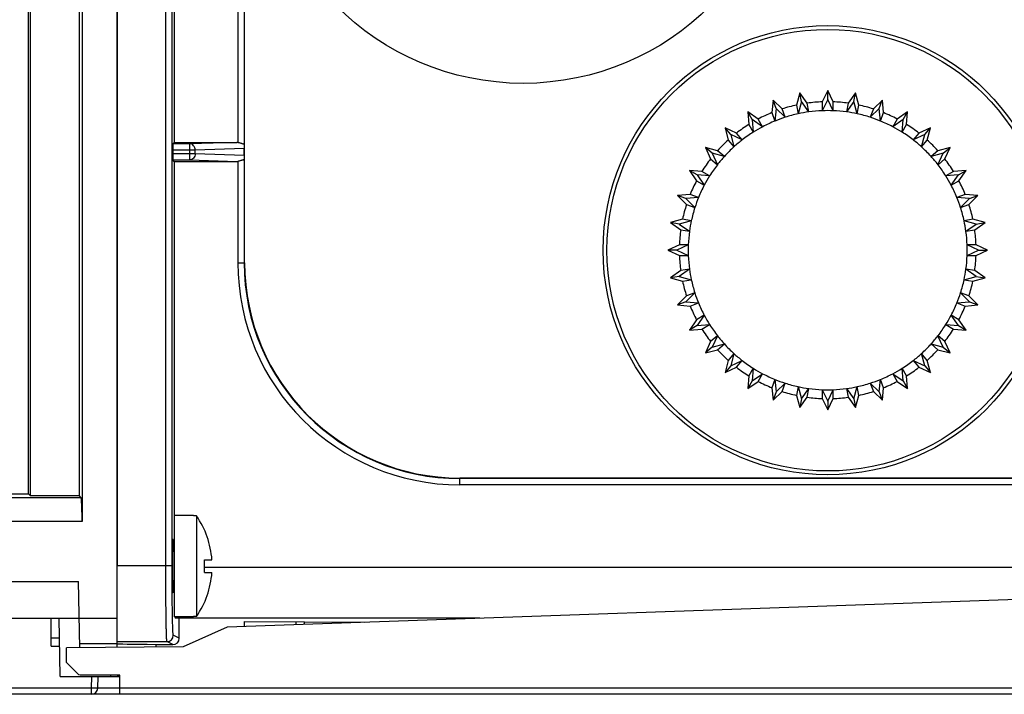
# Model space of a CAD drawing. Header units: millimetres. Extents: x 0 to 1189, y 0 to 841.
# Tile 20 of 67: x 445 to 484, y 670 to 697. Entities that reach past the tile are written whole.
import ezdxf

# ---------------------------------------------------------------- set-up
doc = ezdxf.new("R2010")
doc.units = ezdxf.units.MM
doc.header["$LTSCALE"] = 65.395
doc.layers.get('0').update_dxf_attribs({"linetype": 'CONTINUOUS'})
for name, color, linetype in [('CHAMFERS', 7, 'CONTINUOUS'), ('DATUM_AXIS', 7, 'CONTINUOUS'), ('DRAFTS', 7, 'CONTINUOUS'), ('ROUNDS', 7, 'CONTINUOUS')]:
    doc.layers.add(name, color=color, linetype=linetype)

msp = doc.modelspace()

# ---------------------------------------------------------------- linework, layer by layer
at = {"color": 7, "linetype": 'CONTINUOUS'}
for p, q in [((447.709, 752.0762), (447.709, 676.7754)), ((447.5868, 751.954), (447.5868, 677.7893)), ((445.5868, 677.8592), (445.5868, 750.5092)), ((445.6566, 750.5092), (445.6566, 677.7893)), ((449.0868, 717.2092), (449.0868, 675.0356)), ((475.9937, 693.6585), (475.8622, 693.1796)), ((476.2809, 693.2534), (475.9937, 693.6585)), ((476.0544, 693.3138), (475.9939, 693.6571)), ((477.0868, 693.7542), (476.8742, 693.3053)), ((477.2993, 693.3053), (477.0868, 693.7542)), ((477.0868, 693.4042), (477.0868, 693.7528)), ((478.1799, 693.6585), (477.8926, 693.2534)), ((478.1191, 693.3138), (478.1796, 693.6571)), ((478.3113, 693.1796), (478.1799, 693.6585)), ((474.9338, 693.3745), (474.8875, 692.88)), ((475.287, 693.0255), (474.9338, 693.3745)), ((475.0535, 693.0456), (474.9342, 693.3732)), ((475.0535, 693.0456), (475.0072, 692.5507)), ((475.4071, 692.6962), (475.0535, 693.0456)), ((475.8622, 693.1796), (475.9229, 692.8347)), ((476.0544, 693.3138), (475.9229, 692.8344)), ((476.342, 692.9083), (476.0544, 693.3138)), ((476.3419, 692.9085), (476.2809, 693.2534)), ((477.0868, 693.4042), (476.874, 692.9549)), ((476.8742, 693.3053), (476.8741, 692.9551)), ((477.2996, 692.9549), (477.0868, 693.4042)), ((477.2995, 692.9551), (477.2993, 693.3053)), ((478.1191, 693.3138), (477.8315, 692.9083)), ((477.8926, 693.2534), (477.8317, 692.9085)), ((478.2506, 692.8344), (478.1191, 693.3138)), ((478.2506, 692.8347), (478.3113, 693.1796)), ((479.1201, 693.0456), (478.7664, 692.6962)), ((479.2398, 693.3745), (478.8865, 693.0255)), ((479.1201, 693.0456), (479.2393, 693.3732)), ((479.1664, 692.5507), (479.1201, 693.0456)), ((479.286, 692.88), (479.2398, 693.3745)), ((474.3478, 692.6284), (473.9393, 692.9108)), ((473.9393, 692.9108), (473.9796, 692.4158)), ((474.1143, 692.6077), (473.94, 692.9096)), ((474.8875, 692.88), (475.0072, 692.5509)), ((475.4069, 692.6964), (475.287, 693.0255)), ((478.8865, 693.0255), (478.7666, 692.6964)), ((479.1663, 692.5509), (479.286, 692.88)), ((480.2343, 692.9108), (479.8257, 692.6284)), ((480.0593, 692.6077), (480.2336, 692.9096)), ((480.1939, 692.4158), (480.2343, 692.9108)), ((473.4918, 692.0742), (473.0404, 692.2814)), ((473.0404, 692.2814), (473.1661, 691.8009)), ((473.2654, 692.0133), (473.0413, 692.2803)), ((473.9796, 692.4158), (474.1546, 692.1124)), ((474.5232, 692.325), (474.1143, 692.6077)), ((474.1143, 692.6077), (474.1546, 692.1122)), ((474.523, 692.3251), (474.3478, 692.6284)), ((480.0593, 692.6077), (479.6503, 692.325)), ((479.8257, 692.6284), (479.6505, 692.3251)), ((480.0189, 692.1122), (480.0593, 692.6077)), ((480.0189, 692.1124), (480.1939, 692.4158)), ((481.1331, 692.2814), (480.6817, 692.0742)), ((480.9081, 692.0133), (481.1322, 692.2803)), ((481.0074, 691.8009), (481.1331, 692.2814)), ((473.7172, 691.8059), (473.2654, 692.0133)), ((473.2654, 692.0133), (473.3912, 691.5323)), ((473.717, 691.806), (473.4918, 692.0742)), ((480.9081, 692.0133), (480.4563, 691.8059)), ((480.6817, 692.0742), (480.4565, 691.806)), ((480.7823, 691.5323), (480.9081, 692.0133)), ((451.3368, 691.7092), (451.28, 691.6524)), ((451.3368, 691.7092), (453.8013, 691.7092)), ((472.745, 691.3799), (472.2645, 691.5055)), ((472.2645, 691.5055), (472.4717, 691.0542)), ((472.5326, 691.2805), (472.2656, 691.5046)), ((473.1661, 691.8009), (473.3911, 691.5326)), ((480.7824, 691.5326), (481.0074, 691.8009)), ((481.909, 691.5055), (481.4285, 691.3798)), ((481.6409, 691.2805), (481.9079, 691.5046)), ((481.7018, 691.0542), (481.909, 691.5055)), ((451.2757, 691.4024), (451.2757, 691.2659)), ((454.0868, 691.2071), (454.0868, 691.4613)), ((473.0136, 691.1548), (472.5326, 691.2805)), ((472.5326, 691.2805), (472.74, 690.8287)), ((473.0134, 691.1548), (472.745, 691.3799)), ((481.6409, 691.2805), (481.1599, 691.1548)), ((481.4285, 691.3798), (481.1601, 691.1548)), ((481.4335, 690.8287), (481.6409, 691.2805)), ((451.3368, 690.9592), (451.28, 691.016)), ((451.3368, 690.9592), (453.8013, 690.9592)), ((451.3368, 690.9592), (451.3368, 673.0092)), ((472.4717, 691.0542), (472.7399, 690.8289)), ((481.4336, 690.8289), (481.7018, 691.0542)), ((472.1302, 690.5664), (471.6351, 690.6067)), ((471.6351, 690.6067), (471.9176, 690.1982)), ((471.9383, 690.4317), (471.6364, 690.606)), ((472.4338, 690.3913), (471.9383, 690.4317)), ((471.9383, 690.4317), (472.221, 690.0227)), ((472.4335, 690.3913), (472.1302, 690.5664)), ((482.2353, 690.4317), (481.7398, 690.3913)), ((482.0434, 690.5663), (481.74, 690.3913)), ((481.9526, 690.0227), (482.2353, 690.4317)), ((482.5384, 690.6067), (482.0434, 690.5663)), ((482.2353, 690.4317), (482.5372, 690.606)), ((482.256, 690.1982), (482.5384, 690.6067)), ((471.9176, 690.1982), (472.2208, 690.0229)), ((481.9527, 690.0229), (482.256, 690.1982)), ((471.6659, 689.6584), (471.1714, 689.6122)), ((471.1714, 689.6122), (471.5205, 689.2589)), ((471.5003, 689.4925), (471.1727, 689.6117)), ((471.9951, 689.5388), (471.6659, 689.6584)), ((482.5076, 689.6584), (482.1785, 689.5388)), ((483.0021, 689.6122), (482.5076, 689.6584)), ((482.653, 689.2589), (483.0021, 689.6122)), ((482.6732, 689.4925), (483.0008, 689.6117)), ((471.9953, 689.5388), (471.5003, 689.4925)), ((471.5003, 689.4925), (471.8497, 689.1389)), ((471.5205, 689.2589), (471.8496, 689.139)), ((482.6732, 689.4925), (482.1782, 689.5388)), ((482.3238, 689.1389), (482.6732, 689.4925)), ((482.324, 689.139), (482.653, 689.2589)), ((471.3664, 688.6837), (470.8874, 688.5523)), ((470.8874, 688.5523), (471.2925, 688.265)), ((471.2321, 688.4915), (470.8888, 688.5521)), ((471.7115, 688.6231), (471.2321, 688.4915)), ((471.2321, 688.4915), (471.6376, 688.2039)), ((471.7113, 688.623), (471.3664, 688.6837)), ((482.9414, 688.4915), (482.462, 688.6231)), ((482.8072, 688.6837), (482.4622, 688.623)), ((482.5359, 688.2039), (482.9414, 688.4915)), ((483.2861, 688.5523), (482.8072, 688.6837)), ((482.881, 688.265), (483.2861, 688.5523)), ((482.9414, 688.4915), (483.2847, 688.5521)), ((471.2925, 688.265), (471.6374, 688.2041)), ((482.5361, 688.2041), (482.881, 688.265)), ((471.2406, 687.6718), (470.7918, 687.4592)), ((471.5911, 687.672), (471.1418, 687.4592)), ((471.5909, 687.6719), (471.2406, 687.6718)), ((483.0317, 687.4592), (482.5825, 687.672)), ((482.9329, 687.6718), (482.5827, 687.6719)), ((483.3817, 687.4592), (482.9329, 687.6718)), ((470.7918, 687.4592), (471.2406, 687.2466)), ((471.1418, 687.4592), (470.7932, 687.4592)), ((471.1418, 687.4592), (471.5911, 687.2464)), ((471.2406, 687.2466), (471.5909, 687.2465)), ((482.5825, 687.2464), (483.0317, 687.4592)), ((482.5827, 687.2465), (482.9329, 687.2466)), ((482.9329, 687.2466), (483.3817, 687.4592)), ((483.0317, 687.4592), (483.3803, 687.4592)), ((471.2925, 686.6534), (470.8874, 686.3661)), ((471.6376, 686.7144), (471.2321, 686.4268)), ((471.6374, 686.7143), (471.2925, 686.6534)), ((482.9414, 686.4268), (482.5359, 686.7144)), ((482.881, 686.6534), (482.5361, 686.7143)), ((483.2861, 686.3661), (482.881, 686.6534)), ((470.8874, 686.3661), (471.3664, 686.2347)), ((471.2321, 686.4268), (470.8888, 686.3663)), ((471.2321, 686.4268), (471.7115, 686.2953)), ((471.3664, 686.2347), (471.7113, 686.2954)), ((482.462, 686.2953), (482.9414, 686.4268)), ((482.4622, 686.2954), (482.8072, 686.2347)), ((482.8072, 686.2347), (483.2861, 686.3661)), ((482.9414, 686.4268), (483.2847, 686.3663)), ((471.8497, 685.7795), (471.5003, 685.4259)), ((471.8496, 685.7793), (471.5205, 685.6594)), ((482.6732, 685.4259), (482.3238, 685.7795)), ((482.653, 685.6594), (482.324, 685.7793)), ((471.5205, 685.6594), (471.1714, 685.3062)), ((471.1714, 685.3062), (471.6659, 685.2599)), ((471.5003, 685.4259), (471.1727, 685.3067)), ((471.5003, 685.4259), (471.9953, 685.3796)), ((471.6659, 685.2599), (471.9951, 685.3796)), ((482.1782, 685.3796), (482.6732, 685.4259)), ((482.1785, 685.3796), (482.5076, 685.2599)), ((482.5076, 685.2599), (483.0021, 685.3062)), ((483.0021, 685.3062), (482.653, 685.6594)), ((482.6732, 685.4259), (483.0008, 685.3067)), ((472.2208, 684.8954), (471.9176, 684.7202)), ((472.221, 684.8956), (471.9383, 684.4867)), ((482.2353, 684.4867), (481.9526, 684.8956)), ((482.256, 684.7202), (481.9527, 684.8954)), ((471.9176, 684.7202), (471.6351, 684.3117)), ((471.9383, 684.4867), (472.4338, 684.5271)), ((472.1301, 684.352), (472.4335, 684.527)), ((481.7398, 684.527), (482.2353, 684.4867)), ((481.74, 684.527), (482.0434, 684.352)), ((482.5384, 684.3117), (482.256, 684.7202)), ((471.6351, 684.3117), (472.1301, 684.352)), ((471.9383, 684.4867), (471.6364, 684.3124)), ((482.0434, 684.352), (482.5384, 684.3117)), ((482.2353, 684.4867), (482.5372, 684.3124)), ((472.4717, 683.8642), (472.2645, 683.4128)), ((472.7399, 684.0894), (472.4717, 683.8642)), ((472.74, 684.0896), (472.5326, 683.6378)), ((472.5326, 683.6378), (473.0136, 683.7636)), ((472.745, 683.5385), (473.0134, 683.7636)), ((481.1599, 683.7636), (481.6409, 683.6378)), ((481.1601, 683.7636), (481.4285, 683.5385)), ((481.6409, 683.6378), (481.4335, 684.0896)), ((481.7018, 683.8642), (481.4336, 684.0894)), ((481.909, 683.4128), (481.7018, 683.8642)), ((472.2645, 683.4128), (472.745, 683.5385)), ((472.5326, 683.6378), (472.2656, 683.4137)), ((473.3911, 683.3858), (473.1661, 683.1174)), ((473.3912, 683.386), (473.2654, 682.9051)), ((480.9081, 682.9051), (480.7823, 683.386)), ((481.0074, 683.1174), (480.7824, 683.3858)), ((481.4285, 683.5385), (481.909, 683.4128)), ((481.6409, 683.6378), (481.9079, 683.4137)), ((473.1661, 683.1174), (473.0404, 682.6369)), ((473.2654, 682.9051), (473.7172, 683.1125)), ((473.4918, 682.8441), (473.717, 683.1124)), ((480.4563, 683.1125), (480.9081, 682.9051)), ((480.4565, 683.1124), (480.6817, 682.8441)), ((481.1331, 682.6369), (481.0074, 683.1174)), ((473.0404, 682.6369), (473.4918, 682.8441)), ((473.2654, 682.9051), (473.0413, 682.638)), ((474.1546, 682.8059), (473.9796, 682.5026)), ((474.1546, 682.8062), (474.1143, 682.3107)), ((474.1143, 682.3107), (474.5232, 682.5934)), ((474.3478, 682.29), (474.523, 682.5932)), ((479.6503, 682.5934), (480.0593, 682.3107)), ((479.6505, 682.5932), (479.8257, 682.29)), ((480.0593, 682.3107), (480.0189, 682.8062)), ((480.1939, 682.5026), (480.0189, 682.8059)), ((480.6817, 682.8441), (481.1331, 682.6369)), ((480.9081, 682.9051), (481.1322, 682.638)), ((473.9796, 682.5026), (473.9393, 682.0076)), ((473.9393, 682.0076), (474.3478, 682.29)), ((474.1143, 682.3107), (473.94, 682.0088)), ((475.0072, 682.3675), (474.8875, 682.0383)), ((475.0072, 682.3677), (475.0535, 681.8727)), ((475.0535, 681.8727), (475.4071, 682.2221)), ((475.287, 681.8929), (475.4069, 682.222)), ((478.7664, 682.2221), (479.1201, 681.8727)), ((478.7666, 682.222), (478.8865, 681.8929)), ((479.1201, 681.8727), (479.1664, 682.3677)), ((479.286, 682.0383), (479.1663, 682.3675)), ((479.8257, 682.29), (480.2343, 682.0076)), ((480.0593, 682.3107), (480.2336, 682.0088)), ((480.2343, 682.0076), (480.1939, 682.5026)), ((474.8875, 682.0383), (474.9338, 681.5438)), ((474.9338, 681.5438), (475.287, 681.8929)), ((475.0535, 681.8727), (474.9342, 681.5452)), ((475.9229, 682.0837), (475.8622, 681.7388)), ((475.9229, 682.0839), (476.0544, 681.6045)), ((476.0544, 681.6045), (476.342, 682.01)), ((476.2809, 681.6649), (476.3419, 682.0098)), ((476.874, 681.9635), (477.0868, 681.5142)), ((476.8741, 681.9633), (476.8742, 681.613)), ((477.0868, 681.5142), (477.2996, 681.9635)), ((477.2993, 681.613), (477.2995, 681.9633)), ((477.8315, 682.01), (478.1191, 681.6045)), ((477.8316, 682.0098), (477.8926, 681.6649)), ((478.1191, 681.6045), (478.2506, 682.0839)), ((478.3113, 681.7388), (478.2506, 682.0837)), ((478.8865, 681.8929), (479.2398, 681.5438)), ((479.1201, 681.8727), (479.2393, 681.5452)), ((479.2398, 681.5438), (479.286, 682.0383)), ((475.8622, 681.7388), (475.9937, 681.2598)), ((475.9937, 681.2598), (476.2809, 681.6649)), ((476.0544, 681.6045), (475.9939, 681.2612)), ((476.8742, 681.613), (477.0868, 681.1642)), ((477.0868, 681.1642), (477.2993, 681.613)), ((477.0868, 681.5142), (477.0868, 681.1656)), ((477.8926, 681.6649), (478.1799, 681.2598)), ((478.1191, 681.6045), (478.1796, 681.2612)), ((478.1799, 681.2598), (478.3113, 681.7388)), ((447.6702, 677.7059), (444.3792, 677.7059)), ((444.8026, 677.8592), (445.5868, 677.8592)), ((445.6566, 677.7893), (445.5868, 677.8592)), ((445.6566, 677.7893), (447.5868, 677.7893)), ((447.6702, 677.7059), (447.5868, 677.7893)), ((447.709, 676.7754), (444.8986, 676.7754)), ((452.0868, 677.0092), (451.3368, 677.0092)), ((452.0868, 676.9935), (452.0868, 677.0092)), ((452.209, 676.9935), (452.0868, 676.9935)), ((452.209, 676.9935), (452.209, 673.0249)), ((451.3368, 676.0092), (451.2811, 676.0092)), ((452.52, 675.2592), (452.8189, 675.2592)), ((452.52, 674.7592), (452.8189, 674.7592)), ((506.3368, 674.4592), (453.4154, 672.6111)), ((444.3368, 674.4014), (447.5616, 674.4014)), ((451.3368, 674.0092), (451.2811, 674.0092)), ((369.8368, 672.9592), (447.5868, 672.9592)), ((446.4868, 671.8592), (446.4868, 672.9592)), ((446.8368, 670.6592), (446.7966, 672.9592)), ((452.0868, 673.0092), (451.3368, 673.0092)), ((463.3824, 672.9592), (451.3717, 672.9592)), ((451.5305, 672.169), (451.5305, 672.9592)), ((452.209, 673.0249), (452.0868, 673.0249)), ((452.0868, 673.0092), (452.0868, 673.0249)), ((453.4154, 672.6111), (451.6868, 671.831)), ((454.0868, 672.8338), (458.8415, 672.8006)), ((454.0868, 672.8338), (454.0868, 672.6346)), ((446.4868, 672.184), (446.8101, 672.184)), ((446.4868, 671.8592), (446.8158, 671.8592)), ((451.6868, 671.831), (447.0868, 671.7909)), ((450.6135, 671.9267), (451.2762, 671.9212)), ((446.8368, 670.6592), (449.1868, 670.6592)), ((448.3207, 670.2005), (448.3368, 670.6592)), ((449.0868, 670.7092), (449.1511, 670.7092)), ((449.1868, 669.9592), (449.1868, 670.7092)), ((506.3368, 669.9592), (370.1829, 669.9592))]:
    msp.add_line(p, q, dxfattribs=at)
at = {"color": 9, "linetype": 'CONTINUOUS'}
for p, q in [((451.0012, 675.0355), (451.0012, 717.2259)), ((451.2496, 675.0355), (451.2496, 717.2259)), ((453.8411, 702.9616), (453.8411, 691.7068)), ((454.0911, 702.9914), (454.0911, 691.677)), ((451.9417, 691.6524), (451.28, 691.6524)), ((453.8013, 691.7092), (451.9417, 691.6524)), ((451.9417, 691.016), (451.9417, 691.6524)), ((452.1587, 691.4024), (451.2757, 691.4024)), ((451.2757, 691.2659), (452.1587, 691.2659)), ((454.0868, 691.4613), (452.1587, 691.4024)), ((452.1587, 691.2659), (452.1587, 691.4024)), ((452.1587, 691.2659), (454.0868, 691.2071)), ((451.28, 691.016), (451.9417, 691.016)), ((451.9417, 691.016), (453.8013, 690.9592)), ((453.8411, 690.9616), (453.8411, 686.9592)), ((454.0911, 690.9914), (454.0911, 686.9592)), ((453.8411, 686.9592), (454.1086, 686.9592)), ((462.5868, 678.2135), (462.5868, 678.481)), ((492.0868, 678.4635), (462.5868, 678.4635)), ((492.0868, 678.2135), (462.5868, 678.2135)), ((449.0868, 675.0356), (451.2496, 675.0355)), ((501.8368, 674.9592), (452.526, 674.9592)), ((456.1353, 672.7061), (456.1353, 672.8195)), ((456.4652, 672.7176), (456.4652, 672.8172)), ((451.5305, 672.169), (451.2972, 672.2857)), ((449.0868, 672.0358), (451.0472, 672.0357)), ((451.2762, 671.9212), (451.0472, 672.0357)), ((448.0709, 670.2005), (448.0869, 670.6592)), ((448.8209, 670.7092), (448.8215, 670.6592)), ((448.0709, 670.2005), (370.1829, 670.2005)), ((448.0709, 669.9592), (448.0709, 670.2005)), ((506.3368, 670.2005), (448.3207, 670.2005))]:
    msp.add_line(p, q, dxfattribs=at)
at = {"color": 2, "linetype": 'CONTINUOUS'}
for p, q in [((451.2755, 675.8342), (451.3368, 675.8342)), ((451.2755, 674.1842), (451.3368, 674.1842))]:
    msp.add_line(p, q, dxfattribs=at)
at = {"color": 7, "linetype": 'CONTINUOUS'}
for centre, radius in [((465.0868, 704.4592), 10.425), ((477.0868, 687.4592), 8.85)]:
    msp.add_circle(centre, radius, dxfattribs=at)
at = {"color": 9, "linetype": 'CONTINUOUS'}
msp.add_circle((477.0868, 687.4592), 8.7, dxfattribs=at)
at = {"color": 7, "linetype": 'CONTINUOUS'}
for centre, radius, start, end in [((477.0868, 687.4592), 5.85, 102.08247, 107.9175), ((477.0868, 687.4592), 5.85, 92.08247, 97.9175), ((477.0868, 687.4592), 5.85, 82.08247, 87.9175), ((477.0868, 687.4592), 5.85, 72.08247, 77.9175), ((477.0868, 687.4592), 5.85, 112.08247, 117.9175), ((477.0176, 687.6479), 5.299, 107.6812, 112.29628), ((477.0868, 687.4592), 5.5, 102.21713, 107.77066), ((477.0514, 687.6569), 5.2991, 97.6812, 102.29624), ((477.0868, 687.4592), 5.5, 92.21713, 97.7706), ((477.0863, 687.6599), 5.2992, 87.68121, 92.2962), ((477.0868, 687.4592), 5.5, 82.21713, 87.77055), ((477.1212, 687.6568), 5.2994, 77.68121, 82.29616), ((477.0868, 687.4592), 5.5, 72.21713, 77.77049), ((477.1549, 687.6477), 5.2995, 67.68121, 72.29611), ((477.0868, 687.4592), 5.85, 62.08247, 67.9175), ((477.0868, 687.4592), 5.85, 122.08247, 127.9175), ((476.9858, 687.6331), 5.2989, 117.6812, 122.29632), ((477.0868, 687.4592), 5.5, 112.21713, 117.77071), ((477.0868, 687.4592), 5.5, 62.21713, 67.77042), ((477.1865, 687.6329), 5.2996, 57.68121, 62.29606), ((477.0868, 687.4592), 5.85, 52.08247, 57.9175), ((477.0868, 687.4592), 5.5, 122.21713, 127.77075), ((477.0868, 687.4592), 5.5, 52.21713, 57.77035), ((477.0868, 687.4592), 5.85, 132.08247, 137.9175), ((477.0868, 687.4592), 5.5, 132.21713, 137.7708), ((476.9571, 687.613), 5.2988, 127.6812, 132.29635), ((477.2151, 687.6128), 5.2998, 47.68122, 52.296), ((477.0868, 687.4592), 5.5, 42.21713, 47.77027), ((477.0868, 687.4592), 5.85, 42.08247, 47.9175), ((476.9323, 687.5882), 5.2987, 137.6812, 142.29638), ((477.2397, 687.5881), 5.3, 37.68122, 42.29594), ((477.0868, 687.4592), 5.85, 142.08247, 147.9175), ((477.0868, 687.4592), 5.5, 142.21713, 147.77084), ((477.0868, 687.4592), 5.5, 32.21713, 37.77019), ((477.0868, 687.4592), 5.85, 32.08247, 37.9175), ((476.9122, 687.5595), 5.2986, 147.68119, 152.29641), ((477.2596, 687.5595), 5.3002, 27.68122, 32.29587), ((477.0868, 687.4592), 5.85, 152.08247, 157.9175), ((477.0868, 687.4592), 5.5, 152.21713, 157.77088), ((477.0868, 687.4592), 5.5, 22.21713, 27.77009), ((477.0868, 687.4592), 5.85, 22.08247, 27.9175), ((477.0868, 687.4592), 5.85, 162.08247, 167.9175), ((476.8973, 687.5276), 5.2985, 157.68119, 162.29644), ((477.2742, 687.5279), 5.3004, 17.68123, 22.29579), ((477.0868, 687.4592), 5.85, 12.08247, 17.9175), ((477.0868, 687.4592), 5.5, 162.21713, 167.77091), ((477.0868, 687.4592), 5.5, 12.21713, 17.76999), ((476.8882, 687.4937), 5.2985, 167.68119, 172.29647), ((477.283, 687.4942), 5.3006, 7.68123, 12.29571), ((477.0868, 687.4592), 5.85, 172.08247, 177.9175), ((477.0868, 687.4592), 5.5, 172.21713, 177.77082), ((477.0868, 687.4592), 5.5, 2.21713, 7.76988), ((477.0868, 687.4592), 5.85, 2.08247, 7.9175), ((476.8718, 687.4592), 5.285, 177.68019, 182.31978), ((477.2859, 687.4596), 5.3009, 357.68123, 2.29562), ((477.0868, 687.4592), 5.85, 182.08247, 187.9175), ((477.0868, 687.4592), 5.5, 182.22914, 187.78284), ((477.0868, 687.4592), 5.5, 352.21713, 357.76975), ((477.0868, 687.4592), 5.85, 352.08247, 357.9175), ((476.8995, 687.4262), 5.3099, 187.70347, 192.2965), ((477.2826, 687.4251), 5.3012, 347.68124, 352.29552), ((477.0868, 687.4592), 5.85, 192.08247, 197.9175), ((477.0868, 687.4592), 5.5, 192.21713, 197.78284), ((477.0868, 687.4592), 5.5, 342.21713, 347.76961), ((477.0868, 687.4592), 5.85, 342.08247, 347.9175), ((476.9081, 687.3942), 5.3099, 197.70347, 202.2965), ((477.2734, 687.3917), 5.3015, 337.68125, 342.2954), ((477.0868, 687.4592), 5.5, 202.21713, 207.78284), ((477.0868, 687.4592), 5.5, 332.21713, 337.76945), ((477.0868, 687.4592), 5.85, 202.08247, 207.9175), ((476.9221, 687.3641), 5.3099, 207.70347, 212.2965), ((477.2586, 687.3605), 5.3019, 327.68125, 332.29527), ((477.0868, 687.4592), 5.85, 332.08247, 337.9175), ((477.0868, 687.4592), 5.5, 212.21713, 217.78284), ((477.0868, 687.4592), 5.5, 322.21713, 327.76927), ((477.0868, 687.4592), 5.85, 212.08247, 217.9175), ((477.0868, 687.4592), 5.85, 322.08247, 327.9175), ((476.9411, 687.337), 5.3099, 217.70347, 222.2965), ((477.0868, 687.4592), 5.5, 222.21713, 227.78284), ((477.0868, 687.4592), 5.5, 312.21713, 317.76907), ((477.2385, 687.3324), 5.3023, 317.68126, 322.29512), ((477.0868, 687.4592), 5.85, 222.08247, 227.9175), ((476.9646, 687.3135), 5.3099, 227.70347, 232.2965), ((477.2138, 687.3084), 5.3028, 307.68127, 312.29495), ((477.0868, 687.4592), 5.85, 312.08247, 317.9175), ((477.0868, 687.4592), 5.5, 232.21713, 237.78284), ((477.0868, 687.4592), 5.5, 302.21713, 307.76883), ((477.0868, 687.4592), 5.85, 232.08247, 237.9175), ((476.9917, 687.2945), 5.3099, 237.70347, 242.2965), ((477.0868, 687.4592), 5.5, 242.21713, 247.78284), ((477.0868, 687.4592), 5.5, 292.21713, 297.76856), ((477.1854, 687.2891), 5.3034, 297.68128, 302.29475), ((477.0868, 687.4592), 5.85, 302.08247, 307.9175), ((477.0868, 687.4592), 5.85, 242.08247, 247.9175), ((477.0217, 687.2805), 5.3099, 247.70347, 252.2965), ((477.0868, 687.4592), 5.5, 252.21713, 257.78284), ((477.0868, 687.4592), 5.5, 282.21713, 287.76823), ((477.1542, 687.2752), 5.304, 287.68129, 292.29451), ((477.0868, 687.4592), 5.85, 292.08247, 297.9175), ((477.0868, 687.4592), 5.85, 252.08247, 257.9175), ((477.0537, 687.2719), 5.3099, 257.70347, 262.2965), ((477.0868, 687.4592), 5.5, 262.21713, 267.78284), ((477.0868, 687.2691), 5.3099, 267.70347, 272.2965), ((477.0868, 687.4592), 5.5, 272.21713, 277.78284), ((477.1198, 687.2719), 5.3099, 277.70347, 282.2965), ((477.0868, 687.4592), 5.85, 282.08247, 287.9175), ((477.0868, 687.4592), 5.85, 262.08247, 267.9175), ((477.0868, 687.4592), 5.85, 272.08247, 277.9175), ((449.3368, 675.0092), 3.4911, 4.10655, 34.63863), ((447.9001, 675.0092), 4.6267, 356.90255, 3.09745), ((449.3368, 675.0092), 3.4911, 325.36137, 355.89345), ((448.0709, 670.2092), 0.25, 270, 358)]:
    msp.add_arc(centre, radius, start, end, dxfattribs=at)
at = {"color": 9, "linetype": 'CONTINUOUS'}
for centre, radius, start, end in [((462.5868, 686.9592), 8.7457, 180, 270), ((462.5868, 686.9592), 8.4957, 180, 270), ((451.0472, 672.2857), 0.25, 270.014, 359.993)]:
    msp.add_arc(centre, radius, start, end, dxfattribs=at)
at = {"color": 7, "linetype": 'CONTINUOUS'}
for centre, major_axis, ratio, start_param, end_param in [((451.28, 691.4024), (0, 0.25), 0.0174551, 0.0174533, 1.5707963), ((453.7988, 691.4591), (0.2878, 0.0088), 0.8681434, 1.3969719, 1.535625), ((454.0958, 691.4682), (0.0003, 0.2501), 0.0362585, 0.5832063, 1.5984527), ((451.28, 691.2659), (0, 0.25), 0.0174551, -4.712389, -3.1590459), ((454.0958, 691.2001), (-0.0003, 0.2501), 0.0362585, 1.5431399, 2.5583863), ((453.7988, 691.2092), (0.2878, -0.0088), 0.8681434, -1.535625, -1.3969719), ((447.6243, 675.0092), (0, 3), 0.0349208, -0.9413156, -0.4535302), ((451.287, 675.0092), (0, 1.0558), 0.0174551, -0.3258343, 3.467427), ((451.3717, 674.9592), (0, 2), 0.0174551, -3.3645913, -3.1415927), ((451.2762, 672.1712), (0.2475, -0.0596), 0.9810065, -1.3387974, 0.2318466), ((454.0868, 671.9581), (5, 0), 0.0087269, 3.1415927, 3.9444441)]:
    msp.add_ellipse(centre, major_axis=major_axis, ratio=ratio, start_param=start_param, end_param=end_param, dxfattribs=at)
at = {"color": 9, "linetype": 'CONTINUOUS'}
for points, knots in [([(452.1587, 691.4024), (452.1585, 691.4346), (452.1473, 691.4985), (452.1001, 691.5809), (452.0285, 691.6379), (451.97, 691.6521), (451.9417, 691.6524)], [0, 0, 0, 0, 0.2656219, 0.5227634, 0.7666323, 1, 1, 1, 1]), ([(452.1587, 691.2659), (452.1585, 691.2337), (452.1473, 691.1698), (452.1001, 691.0874), (452.0285, 691.0305), (451.97, 691.0163), (451.9417, 691.016)], [0, 0, 0, 0, 0.2656219, 0.5227634, 0.7666323, 1, 1, 1, 1]), ([(451.0472, 672.0357), (451.0467, 672.036), (451.0458, 672.0377), (451.0447, 672.041), (451.0437, 672.0462), (451.042, 672.0565), (451.0401, 672.0739), (451.038, 672.1), (451.0358, 672.1332), (451.0337, 672.1732), (451.0315, 672.2201), (451.0286, 672.2958), (451.0251, 672.4066), (451.0213, 672.5581), (451.0177, 672.7331), (451.0145, 672.9301), (451.0115, 673.1471), (451.0088, 673.3821), (451.0065, 673.6329), (451.0039, 673.9918), (451.0018, 674.4608), (451.0012, 674.8415), (451.0012, 675.0355)], [0, 0, 0, 0, 0.0006348, 0.0018028, 0.0035438, 0.0058674, 0.0122714, 0.0210153, 0.0320836, 0.0454524, 0.0610913, 0.078964, 0.1212376, 0.1718742, 0.230394, 0.2962411, 0.3687898, 0.44735, 0.5311741, 0.6194643, 0.806045, 1, 1, 1, 1]), ([(451.2972, 672.2857), (451.2966, 672.2859), (451.2957, 672.2875), (451.294, 672.2925), (451.292, 672.3032), (451.2898, 672.3207), (451.2876, 672.3447), (451.2854, 672.375), (451.2832, 672.4117), (451.281, 672.4547), (451.2779, 672.5241), (451.2743, 672.6257), (451.2704, 672.7645), (451.2667, 672.925), (451.2633, 673.1055), (451.2602, 673.3045), (451.2575, 673.5199), (451.2551, 673.7498), (451.2524, 674.0787), (451.2502, 674.5087), (451.2496, 674.8577), (451.2496, 675.0355)], [0, 0, 0, 0, 0.0006646, 0.0018489, 0.0059302, 0.0123451, 0.0210961, 0.0321692, 0.0455411, 0.0611819, 0.0790555, 0.1213283, 0.1719617, 0.2304762, 0.2963167, 0.3688575, 0.4474091, 0.531224, 0.6195046, 0.8060653, 1, 1, 1, 1]), ([(448.3207, 670.2005), (448.3207, 670.2), (448.3185, 670.1994), (448.3153, 670.1988), (448.3091, 670.1982), (448.3009, 670.1977), (448.2904, 670.1973), (448.2724, 670.1969), (448.2452, 670.1968), (448.2078, 670.197), (448.1652, 670.1978), (448.119, 670.1989), (448.0871, 670.1999), (448.0709, 670.2005)], [0, 0, 0, 0, 0.0058916, 0.0206458, 0.0446586, 0.0777905, 0.1197551, 0.170164, 0.2943298, 0.4455649, 0.6180866, 0.8052894, 1, 1, 1, 1])]:
    msp.add_open_spline(points, degree=3, knots=knots, dxfattribs=at)
at = {"color": 7, "linetype": 'CONTINUOUS'}
for points, knots in [([(453.8411, 691.7068), (453.8574, 691.7048), (453.8893, 691.6988), (453.9347, 691.6858), (453.9762, 691.6718), (454.013, 691.6596), (454.0441, 691.6523), (454.069, 691.6521), (454.0865, 691.6614), (454.0908, 691.6721), (454.0911, 691.677)], [0, 0, 0, 0, 0.1835195, 0.3607185, 0.5258313, 0.6724216, 0.7926878, 0.8816503, 0.9456344, 1, 1, 1, 1]), ([(454.0911, 690.9914), (454.0908, 690.9962), (454.0865, 691.007), (454.069, 691.0162), (454.0441, 691.0161), (454.013, 691.0087), (453.9762, 690.9965), (453.9347, 690.9825), (453.8893, 690.9696), (453.8574, 690.9636), (453.8411, 690.9616)], [0, 0, 0, 0, 0.0543656, 0.1183497, 0.2073123, 0.3275786, 0.474169, 0.6392819, 0.8164804, 1, 1, 1, 1])]:
    msp.add_open_spline(points, degree=3, knots=knots, dxfattribs=at)
at = {"layer": 'CHAMFERS', "color": 7, "linetype": 'CONTINUOUS'}
for p, q in [((451.2811, 676.0092), (451.3368, 676.0092)), ((451.2811, 674.0092), (451.3368, 674.0092))]:
    msp.add_line(p, q, dxfattribs=at)
at = {"layer": 'DATUM_AXIS', "color": 7, "linetype": 'CONTINUOUS'}
msp.add_line((451.3368, 677.0092), (451.3368, 673.0092), dxfattribs=at)
at = {"layer": 'DRAFTS', "color": 7, "linetype": 'CONTINUOUS'}
for p, q in [((454.1086, 686.9592), (454.1086, 742.9592)), ((451.3368, 702.9592), (451.3368, 691.7092)), ((492.0868, 678.481), (462.5868, 678.481)), ((447.0868, 671.2092), (447.0868, 671.7909)), ((447.5727, 670.7233), (447.0868, 671.2092)), ((449.1868, 670.7092), (447.5727, 670.7233))]:
    msp.add_line(p, q, dxfattribs=at)
at = {"layer": 'DRAFTS', "color": 9, "linetype": 'CONTINUOUS'}
msp.add_line((450.6135, 671.9267), (450.6135, 671.8216), dxfattribs=at)
at = {"layer": 'DRAFTS', "color": 7, "linetype": 'CONTINUOUS'}
msp.add_arc((462.5868, 686.9592), 8.4782, 180, 270, dxfattribs=at)
at = {"layer": 'ROUNDS', "color": 7, "linetype": 'CONTINUOUS'}
for p, q in [((449.0868, 671.8083), (449.0868, 717.5842)), ((447.6071, 671.7954), (447.5616, 674.4014)), ((447.6042, 671.9592), (449.0868, 671.9592)), ((447.626, 670.7092), (447.6258, 670.7228)), ((449.0868, 670.7092), (447.626, 670.7092)), ((449.0868, 670.7101), (449.0868, 670.7092))]:
    msp.add_line(p, q, dxfattribs=at)
at = {"layer": 'ROUNDS', "color": 9, "linetype": 'CONTINUOUS'}
msp.add_line((447.5868, 672.9592), (449.0868, 672.9592), dxfattribs=at)

doc.saveas('drawing.dxf')
